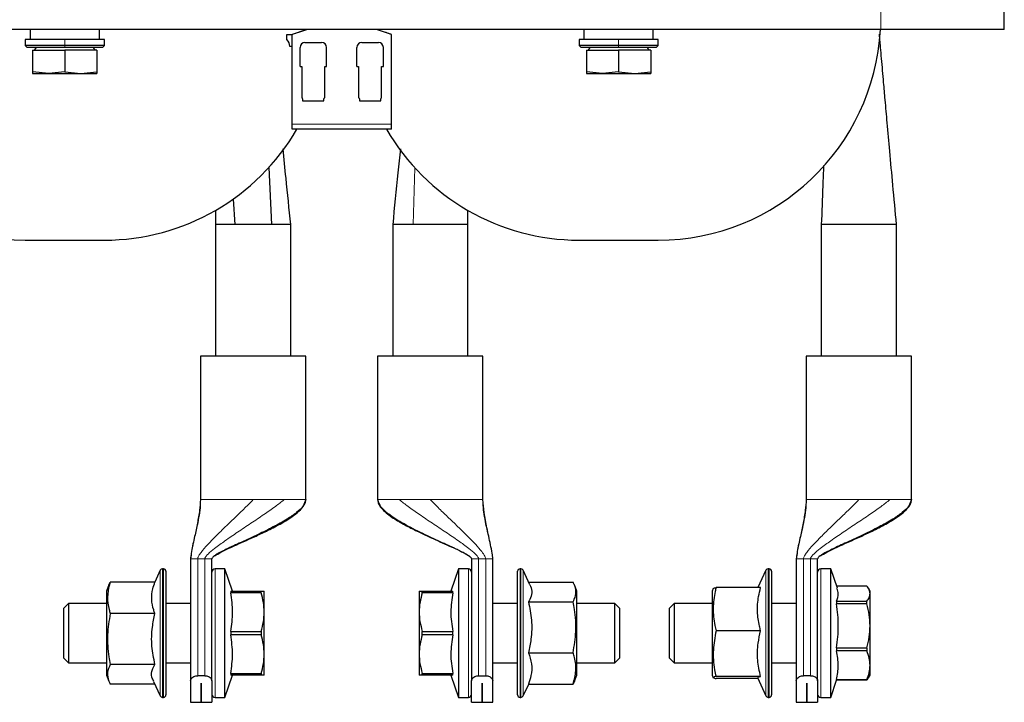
# Model space of a CAD drawing. Header units: millimetres. Extents: x 5 to 418, y 2 to 292.
# Tile 4 of 23: x 105 to 155, y 81 to 116. Entities that reach past the tile are written whole.
import ezdxf

# ---------------------------------------------------------------- set-up
doc = ezdxf.new("R2010")
doc.units = ezdxf.units.MM

msp = doc.modelspace()

# ---------------------------------------------------------------- linework, layer by layer
at = {"color": 7, "linetype": 'Continuous', "lineweight": 18}
for p, q in [((148.8061, 115.4096), (148.8061, 116.4096)), ((107.5561, 114.9096), (107.5561, 114.6096)), ((107.5561, 114.5096), (107.5561, 114.6096)), ((135.5561, 114.9096), (135.5561, 114.6096)), ((135.5561, 114.5096), (135.5561, 114.6096)), ((124.0686, 110.6221), (119.0436, 110.6221)), ((125.1744, 105.5471), (125.255, 108.4165)), ((114.4161, 91.6346), (114.4214, 91.6346)), ((118.5117, 91.6346), (118.6436, 91.6346)), ((119.7359, 91.6346), (119.7411, 91.6346)), ((123.3711, 91.6346), (123.3764, 91.6346)), ((124.4686, 91.6346), (124.6005, 91.6346)), ((128.6909, 91.6346), (128.6961, 91.6346)), ((145.0411, 91.6346), (145.0464, 91.6346)), ((149.1367, 91.6346), (149.2686, 91.6346)), ((150.3609, 91.6346), (150.3661, 91.6346)), ((114.6328, 88.6346), (114.2744, 88.6346)), ((114.2744, 82.7308), (114.2744, 88.6346)), ((114.7493, 88.6346), (114.6328, 88.6346)), ((114.6328, 88.6346), (114.6328, 82.7308)), ((128.4794, 88.6346), (128.3629, 88.6346)), ((128.8378, 88.6346), (128.4794, 88.6346)), ((128.4794, 82.7308), (128.4794, 88.6346)), ((128.8378, 88.6346), (128.8378, 82.7308)), ((145.2578, 88.6346), (144.8994, 88.6346)), ((144.8994, 82.7308), (144.8994, 88.6346)), ((145.3743, 88.6346), (145.2578, 88.6346)), ((145.2578, 88.6346), (145.2578, 82.7308)), ((112.4957, 88.1346), (112.4957, 81.6346)), ((112.5411, 81.6346), (112.5411, 88.1346)), ((115.1536, 81.6346), (115.1536, 88.1346)), ((127.9586, 88.1346), (127.9586, 81.6346)), ((130.5711, 88.1346), (130.5711, 81.6346)), ((130.6165, 81.6346), (130.6165, 88.1346)), ((143.1207, 88.1346), (143.1207, 81.6346)), ((143.1661, 81.6346), (143.1661, 88.1346)), ((145.7786, 81.6346), (145.7786, 88.1346)), ((112.3825, 81.7068), (112.3825, 88.0624)), ((130.7298, 88.0624), (130.7298, 81.7068)), ((143.0075, 81.7068), (143.0075, 88.0624))]:
    msp.add_line(p, q, dxfattribs=at)
at = {"color": 7, "linetype": 'Continuous', "lineweight": 25}
for p, q in [((155.0561, 115.4096), (155.0561, 116.4096)), ((148.8061, 115.4096), (66.3061, 115.4096)), ((105.8061, 115.4096), (105.8061, 114.9096)), ((109.3061, 114.9096), (109.3061, 115.4096)), ((118.7811, 114.9006), (118.7811, 115.1596)), ((118.7811, 115.1596), (119.0436, 115.1596)), ((119.7936, 115.4096), (119.0436, 115.1659)), ((119.0436, 110.6221), (119.0436, 115.1659)), ((124.0686, 115.1659), (123.3186, 115.4096)), ((124.0686, 110.6221), (124.0686, 115.1659)), ((133.8061, 115.4096), (133.8061, 114.9096)), ((137.3061, 114.9096), (137.3061, 115.4096)), ((155.0561, 115.4096), (148.8061, 115.4096)), ((105.5561, 114.9096), (105.5561, 114.6096)), ((107.5561, 114.9096), (105.5561, 114.9096)), ((105.5561, 114.6096), (105.6561, 114.5096)), ((107.5561, 114.6096), (105.5561, 114.6096)), ((107.5561, 114.5096), (105.6561, 114.5096)), ((106.1024, 114.5096), (106.0158, 114.3596)), ((109.5561, 114.9096), (107.5561, 114.9096)), ((109.5561, 114.6096), (107.5561, 114.6096)), ((109.4561, 114.5096), (107.5561, 114.5096)), ((109.0965, 114.3596), (109.0099, 114.5096)), ((109.4561, 114.5096), (109.5561, 114.6096)), ((109.5561, 114.6096), (109.5561, 114.9096)), ((119.0436, 114.5596), (118.9311, 114.5596)), ((119.4499, 113.5346), (119.4499, 114.5096)), ((119.6999, 114.7596), (120.5374, 114.7596)), ((120.7874, 113.5346), (120.7874, 114.5096)), ((122.3249, 113.5346), (122.3249, 114.5096)), ((122.5749, 114.7596), (123.4124, 114.7596)), ((123.6624, 113.5346), (123.6624, 114.5096)), ((133.5561, 114.9096), (133.5561, 114.6096)), ((135.5561, 114.9096), (133.5561, 114.9096)), ((133.5561, 114.6096), (133.6561, 114.5096)), ((135.5561, 114.6096), (133.5561, 114.6096)), ((135.5561, 114.5096), (133.6561, 114.5096)), ((134.1024, 114.5096), (134.0158, 114.3596)), ((137.5561, 114.9096), (135.5561, 114.9096)), ((137.5561, 114.6096), (135.5561, 114.6096)), ((137.4561, 114.5096), (135.5561, 114.5096)), ((137.0965, 114.3596), (137.0099, 114.5096)), ((137.4561, 114.5096), (137.5561, 114.6096)), ((137.5561, 114.6096), (137.5561, 114.9096)), ((105.9311, 114.3596), (105.9311, 113.2761)), ((105.9311, 114.3596), (107.5561, 114.3596)), ((107.5561, 114.3596), (107.5561, 113.2761)), ((109.1811, 114.3596), (107.5561, 114.3596)), ((109.1811, 114.3596), (109.1811, 113.2761)), ((133.9311, 114.3596), (133.9311, 113.2761)), ((133.9311, 114.3596), (135.5561, 114.3596)), ((135.5561, 114.3596), (135.5561, 113.2761)), ((137.1811, 114.3596), (135.5561, 114.3596)), ((137.1811, 114.3596), (137.1811, 113.2761)), ((119.4499, 113.5346), (119.5374, 113.5346)), ((119.5374, 113.5346), (119.5374, 111.9658)), ((120.6999, 111.9658), (120.6999, 113.5346)), ((120.6999, 113.5346), (120.7874, 113.5346)), ((122.3249, 113.5346), (122.4124, 113.5346)), ((122.4124, 113.5346), (122.4124, 111.9658)), ((123.5749, 111.9658), (123.5749, 113.5346)), ((123.5749, 113.5346), (123.6624, 113.5346)), ((106.7436, 113.1846), (105.9311, 113.2761)), ((105.9311, 113.1846), (106.7436, 113.1846)), ((107.5561, 113.2761), (106.7436, 113.1846)), ((106.7436, 113.1846), (108.3686, 113.1846)), ((107.5561, 113.2761), (108.3686, 113.1846)), ((108.3686, 113.1846), (109.1811, 113.2761)), ((108.3686, 113.1846), (109.1811, 113.1846)), ((134.7436, 113.1846), (133.9311, 113.2761)), ((133.9311, 113.1846), (134.7436, 113.1846)), ((135.5561, 113.2761), (134.7436, 113.1846)), ((134.7436, 113.1846), (136.3686, 113.1846)), ((135.5561, 113.2761), (136.3686, 113.1846)), ((136.3686, 113.1846), (137.1811, 113.2761)), ((136.3686, 113.1846), (137.1811, 113.1846)), ((119.5374, 111.9658), (119.5665, 111.9367)), ((119.5811, 111.9014), (119.5811, 111.8096)), ((119.5811, 111.8096), (120.1186, 111.8096)), ((120.1186, 111.8096), (120.6561, 111.8096)), ((120.6561, 111.8096), (120.6561, 111.9014)), ((120.6708, 111.9367), (120.6999, 111.9658)), ((122.4124, 111.9658), (122.4415, 111.9367)), ((122.4561, 111.9014), (122.4561, 111.8096)), ((122.4561, 111.8096), (122.9936, 111.8096)), ((122.9936, 111.8096), (123.5311, 111.8096)), ((123.5311, 111.8096), (123.5311, 111.9014)), ((123.5458, 111.9367), (123.5749, 111.9658)), ((119.0436, 110.3721), (119.0436, 110.6221)), ((124.0686, 110.3721), (124.0686, 110.6221)), ((124.0686, 110.3721), (119.0436, 110.3721)), ((117.8716, 108.4323), (118.0045, 105.5471)), ((116.0713, 106.8382), (116.1527, 105.5471)), ((115.1736, 106.2693), (115.1786, 105.5471)), ((127.9336, 105.5471), (127.9387, 106.2745)), ((115.1786, 105.5471), (115.1786, 98.8846)), ((116.1527, 105.5471), (115.1786, 105.5471)), ((118.0045, 105.5471), (116.1527, 105.5471)), ((118.9786, 105.5471), (118.0045, 105.5471)), ((118.9786, 98.8846), (118.9786, 105.5471)), ((124.1336, 105.5471), (124.1336, 98.8846)), ((125.1744, 105.5471), (124.1336, 105.5471)), ((127.9336, 105.5471), (125.1744, 105.5471)), ((127.9336, 98.8846), (127.9336, 105.5471)), ((145.8036, 105.5471), (145.8036, 98.8846)), ((149.6036, 105.5471), (145.8036, 105.5471)), ((149.6036, 98.8846), (149.6036, 105.5471)), ((105.5561, 104.7596), (109.5561, 104.7596)), ((133.5561, 104.7596), (137.5561, 104.7596)), ((114.4161, 98.8846), (114.4161, 91.6346)), ((119.7411, 98.8846), (114.4161, 98.8846)), ((119.7411, 91.6346), (119.7411, 98.8846)), ((123.3711, 98.8846), (123.3711, 91.6346)), ((126.0336, 98.8846), (123.3711, 98.8846)), ((128.6961, 98.8846), (126.0336, 98.8846)), ((128.6961, 91.6346), (128.6961, 98.8846)), ((145.0411, 98.8846), (145.0411, 91.6346)), ((150.3661, 98.8846), (145.0411, 98.8846)), ((150.3661, 91.6346), (150.3661, 98.8846)), ((113.9161, 88.6346), (113.9161, 82.4678)), ((114.9911, 82.4678), (114.9911, 88.6346)), ((128.1211, 88.6346), (128.1211, 82.4678)), ((129.1961, 82.4678), (129.1961, 88.6346)), ((144.5411, 88.6346), (144.5411, 82.4678)), ((145.6161, 82.4678), (145.6161, 88.6346)), ((112.5411, 88.1346), (112.4957, 88.1346)), ((115.6536, 88.1346), (115.1536, 88.1346)), ((116.0384, 87.0096), (115.6536, 88.1346)), ((115.6536, 81.6346), (115.6536, 88.1346)), ((127.4586, 88.1346), (127.0738, 87.0096)), ((127.9586, 88.1346), (127.4586, 88.1346)), ((127.4586, 88.1346), (127.4586, 81.6346)), ((130.6165, 88.1346), (130.5711, 88.1346)), ((143.1661, 88.1346), (143.1207, 88.1346)), ((146.2786, 88.1346), (145.7786, 88.1346)), ((146.6146, 87.1522), (146.2786, 88.1346)), ((146.2786, 81.6346), (146.2786, 88.1346)), ((112.3825, 88.0624), (112.1016, 87.4601)), ((112.6661, 88.0096), (112.6661, 81.7596)), ((130.4461, 81.7596), (130.4461, 88.0096)), ((131.0755, 87.321), (130.7298, 88.0624)), ((143.0075, 88.0624), (142.5997, 87.188)), ((143.2911, 88.0096), (143.2911, 81.7596)), ((109.79, 87.3192), (109.6661, 87.0096)), ((109.7903, 87.3191), (109.8553, 87.4601)), ((112.1121, 87.4601), (109.8553, 87.4601)), ((131.0106, 87.4601), (133.2569, 87.4601)), ((133.4461, 87.0096), (133.3223, 87.3191)), ((140.3449, 87.1441), (140.2911, 87.0096)), ((142.7371, 87.188), (140.4803, 87.188)), ((148.1046, 87.2664), (146.5756, 87.2664)), ((148.2661, 87.0096), (148.1854, 87.1495)), ((109.6661, 87.0096), (109.6661, 83.5895)), ((115.9427, 87.0096), (115.9427, 86.9218)), ((115.9427, 87.0096), (117.4796, 87.0096)), ((117.4796, 86.9218), (115.9427, 86.9218)), ((117.4796, 86.9218), (117.4796, 87.0096)), ((117.6411, 85.9471), (117.6411, 87.0096)), ((125.4711, 87.0096), (125.4711, 85.9471)), ((125.6326, 86.9218), (125.6326, 87.0096)), ((125.6326, 87.0096), (127.1695, 87.0096)), ((127.1695, 86.9218), (125.6326, 86.9218)), ((127.1695, 86.9218), (127.1695, 87.0096)), ((133.4461, 84.0732), (133.4461, 87.0096)), ((140.2911, 87.0096), (140.2911, 83.0914)), ((148.2661, 86.8814), (148.2661, 87.0096)), ((148.2661, 85.2536), (148.2661, 86.8814)), ((107.7411, 86.3846), (107.4911, 86.1346)), ((107.4911, 86.1346), (107.4911, 85.5096)), ((109.6661, 86.3846), (107.7411, 86.3846)), ((107.7411, 86.3846), (107.7411, 83.3846)), ((113.9161, 86.3846), (112.6661, 86.3846)), ((130.4461, 86.3846), (129.1961, 86.3846)), ((131.0001, 86.4681), (133.2569, 86.4681)), ((135.3711, 86.3846), (133.4461, 86.3846)), ((135.6211, 86.1346), (135.3711, 86.3846)), ((135.3711, 83.3846), (135.3711, 86.3846)), ((135.6211, 83.6346), (135.6211, 86.1346)), ((138.3661, 86.3846), (138.1161, 86.1346)), ((138.1161, 86.1346), (138.1161, 85.1017)), ((140.2911, 86.3846), (138.3661, 86.3846)), ((138.3661, 86.3846), (138.3661, 83.3846)), ((144.5411, 86.3846), (143.2911, 86.3846)), ((146.5677, 86.4965), (146.5677, 86.362)), ((146.5677, 86.4965), (148.1046, 86.4965)), ((148.1046, 86.362), (146.5677, 86.362)), ((148.1046, 86.362), (148.1046, 86.4965)), ((112.1121, 85.8767), (109.8553, 85.8767)), ((117.6411, 83.8221), (117.6411, 85.9471)), ((125.4711, 85.9471), (125.4711, 83.8221)), ((107.4911, 85.5096), (107.4911, 83.6346)), ((148.2661, 83.2568), (148.2661, 85.2536)), ((115.9427, 84.9724), (115.9427, 84.7968)), ((115.9427, 84.9724), (117.4796, 84.9724)), ((117.4796, 84.7968), (115.9427, 84.7968)), ((117.4796, 84.9724), (117.4796, 84.7968)), ((125.6326, 84.7968), (125.6326, 84.9724)), ((125.6326, 84.9724), (127.1695, 84.9724)), ((127.1695, 84.7968), (125.6326, 84.7968)), ((127.1695, 84.7968), (127.1695, 84.9724)), ((138.1161, 85.1017), (138.1161, 83.6346)), ((142.7371, 84.9956), (140.4803, 84.9956)), ((146.5677, 84.1452), (146.5677, 83.9802)), ((146.5677, 84.1452), (148.1046, 84.1452)), ((148.1046, 84.1452), (148.1046, 83.9802)), ((107.4911, 83.6346), (107.7411, 83.3846)), ((117.6411, 82.7596), (117.6411, 83.8221)), ((125.4711, 83.8221), (125.4711, 82.7596)), ((131.0001, 83.8925), (133.2569, 83.8925)), ((133.4461, 82.7596), (133.4461, 84.0732)), ((135.3711, 83.3846), (135.6211, 83.6346)), ((138.1161, 83.6346), (138.3661, 83.3846)), ((148.1046, 83.9802), (146.5677, 83.9802)), ((107.7411, 83.3846), (109.6661, 83.3846)), ((109.6661, 83.5895), (109.6661, 82.7596)), ((112.1121, 83.3011), (109.8553, 83.3011)), ((112.6661, 83.3846), (113.9161, 83.3846)), ((129.1961, 83.3846), (130.4461, 83.3846)), ((133.4461, 83.3846), (135.3711, 83.3846)), ((138.3661, 83.3846), (140.2911, 83.3846)), ((143.2911, 83.3846), (144.5411, 83.3846)), ((148.2661, 82.7596), (148.2661, 83.2568)), ((109.6661, 82.7596), (109.79, 82.45)), ((114.6328, 82.7308), (114.2744, 82.7308)), ((115.6536, 81.6346), (116.0384, 82.7596)), ((115.9427, 82.8474), (115.9427, 82.7596)), ((115.9427, 82.8474), (117.4796, 82.8474)), ((117.4796, 82.7596), (115.9427, 82.7596)), ((117.4796, 82.8474), (117.4796, 82.7596)), ((125.6326, 82.8474), (127.1695, 82.8474)), ((125.6326, 82.7596), (125.6326, 82.8474)), ((127.1695, 82.7596), (125.6326, 82.7596)), ((127.0738, 82.7596), (127.4586, 81.6346)), ((127.1695, 82.7596), (127.1695, 82.8474)), ((128.4794, 82.7308), (128.8378, 82.7308)), ((133.3223, 82.4501), (133.4461, 82.7596)), ((140.2911, 83.0914), (140.2911, 82.7596)), ((140.2911, 82.7596), (140.3449, 82.6251)), ((142.7371, 82.6921), (140.4803, 82.6921)), ((145.2578, 82.7308), (144.8994, 82.7308)), ((148.1854, 82.6197), (148.2661, 82.7596)), ((112.1016, 82.3091), (109.8553, 82.3091)), ((112.039, 82.4433), (112.3825, 81.7068)), ((113.9161, 82.4678), (113.9161, 81.3846)), ((114.4524, 82.3503), (114.4549, 82.3503)), ((114.4524, 81.3846), (114.4524, 82.3503)), ((114.4549, 82.3503), (114.4549, 81.3846)), ((114.9911, 82.4678), (114.9911, 81.3846)), ((128.1211, 81.3846), (128.1211, 82.4678)), ((128.6574, 82.3503), (128.6599, 82.3503)), ((128.6574, 81.3846), (128.6574, 82.3503)), ((128.6599, 82.3503), (128.6599, 81.3846)), ((129.1961, 81.3846), (129.1961, 82.4678)), ((130.7298, 81.7068), (131.0106, 82.3091)), ((131.0001, 82.3091), (133.2569, 82.3091)), ((142.5997, 82.5812), (140.4803, 82.5812)), ((142.5748, 82.6346), (143.0075, 81.7068)), ((144.5411, 82.4678), (144.5411, 81.3846)), ((145.0774, 82.3503), (145.0799, 82.3503)), ((145.0774, 81.3846), (145.0774, 82.3503)), ((145.0799, 82.3503), (145.0799, 81.3846)), ((145.6161, 82.4678), (145.6161, 81.3846)), ((146.2786, 81.6346), (146.5756, 82.5028)), ((146.5677, 82.5333), (146.5677, 82.5028)), ((146.5677, 82.5333), (148.1046, 82.5333)), ((148.1046, 82.5028), (146.5677, 82.5028)), ((148.1792, 82.6233), (148.1046, 82.5028)), ((148.1046, 82.5333), (148.1046, 82.5028)), ((112.4957, 81.6346), (112.5411, 81.6346)), ((113.9161, 81.3846), (114.4524, 81.3846)), ((114.4549, 81.3846), (114.9911, 81.3846)), ((115.1536, 81.6346), (115.6536, 81.6346)), ((127.4586, 81.6346), (127.9586, 81.6346)), ((128.1211, 81.3846), (128.6574, 81.3846)), ((128.6599, 81.3846), (129.1961, 81.3846)), ((130.5711, 81.6346), (130.6165, 81.6346)), ((143.1207, 81.6346), (143.1661, 81.6346)), ((144.5411, 81.3846), (145.0774, 81.3846)), ((145.0799, 81.3846), (145.6161, 81.3846)), ((145.7786, 81.6346), (146.2786, 81.6346))]:
    msp.add_line(p, q, dxfattribs=at)
for centre, radius, start, end in [((105.5561, 116.0096), 11.25, 183.05723, 270), ((137.5561, 116.0096), 11.25, 270, 356.94277), ((118.4686, 114.5596), 0.4625, 360, 47.49336), ((119.6999, 114.5096), 0.25, 90, 180), ((120.5374, 114.5096), 0.25, 0, 90), ((122.5749, 114.5096), 0.25, 90, 180), ((123.4124, 114.5096), 0.25, 0, 90), ((119.5311, 111.9014), 0.05, 0, 45), ((120.7061, 111.9014), 0.05, 135, 180), ((122.4061, 111.9014), 0.05, 0, 45), ((123.5811, 111.9014), 0.05, 135, 180), ((109.5561, 116.0096), 11.25, 270, 329.92646), ((133.5561, 116.0096), 11.25, 210.07354, 270), ((112.4957, 88.0096), 0.125, 90, 155), ((112.5411, 88.0096), 0.125, 0, 90), ((115.1536, 87.9721), 0.1625, 90, 180), ((127.9586, 87.9721), 0.1625, 360, 90), ((130.5711, 88.0096), 0.125, 90, 180), ((130.6165, 88.0096), 0.125, 25, 90), ((143.1207, 88.0096), 0.125, 90, 155), ((143.1661, 88.0096), 0.125, 0, 90), ((145.7786, 87.9721), 0.1625, 90, 180), ((112.4957, 81.7596), 0.125, 205, 270), ((112.5411, 81.7596), 0.125, 270, 360), ((115.1536, 81.7971), 0.1625, 180, 270), ((127.9586, 81.7971), 0.1625, 270, 0), ((130.5711, 81.7596), 0.125, 180, 270), ((130.6165, 81.7596), 0.125, 270, 335), ((143.1207, 81.7596), 0.125, 205, 270), ((143.1661, 81.7596), 0.125, 270, 360), ((145.7786, 81.7971), 0.1625, 180, 270)]:
    msp.add_arc(centre, radius, start, end, dxfattribs=at)
for points, knots in [([(119.0436, 115.1659), (119.0663, 115.1733), (119.1567, 115.2026), (119.4283, 115.2909), (119.6606, 115.3664), (119.7936, 115.4096)], [0, 0, 0, 0, 0.1249791, 0.499128, 1, 1, 1, 1]), ([(124.0686, 115.1659), (124.0497, 115.1721), (123.9614, 115.2007), (123.6881, 115.2896), (123.4514, 115.3665), (123.3186, 115.4096)], [0, 0, 0, 0, 0.1071494, 0.4989926, 1, 1, 1, 1]), ([(149.6036, 105.5471), (149.5433, 106.2133), (149.4312, 107.4511), (149.2738, 109.1685), (149.1439, 110.605), (149.0411, 111.7619), (148.9641, 112.6399), (148.9037, 113.3396), (148.8523, 113.929), (148.809, 114.4112), (148.7825, 114.7074), (148.7702, 114.845), (148.7598, 114.9601), (148.7494, 115.0746), (148.7419, 115.151), (148.7396, 115.1755)], [0, 0, 0, 0, 0.2070405, 0.3846505, 0.5329673, 0.6521371, 0.7423257, 0.8037947, 0.8672823, 0.9251076, 0.9520223, 0.9588872, 0.9671751, 0.9894889, 1, 1, 1, 1]), ([(105.9311, 113.2761), (105.9311, 113.2743), (105.9311, 113.2183), (105.9311, 113.2012), (105.9311, 113.1846)], [0, 0, 0, 0, 0.031485, 1, 1, 1, 1]), ([(109.1811, 113.2761), (109.1811, 113.2743), (109.1811, 113.2183), (109.1811, 113.2012), (109.1811, 113.1846)], [0, 0, 0, 0, 0.031485, 1, 1, 1, 1]), ([(133.9311, 113.2761), (133.9311, 113.2743), (133.9311, 113.2183), (133.9311, 113.2012), (133.9311, 113.1846)], [0, 0, 0, 0, 0.031485, 1, 1, 1, 1]), ([(137.1811, 113.2761), (137.1811, 113.2743), (137.1811, 113.2183), (137.1811, 113.2012), (137.1811, 113.1846)], [0, 0, 0, 0, 0.031485, 1, 1, 1, 1]), ([(118.9787, 105.5471), (118.8993, 106.3314), (118.7702, 107.6058), (118.6412, 108.8802), (118.5915, 109.3702)], [0, 0, 0, 0, 0.6154526, 1, 1, 1, 1]), ([(124.5214, 109.3774), (124.4805, 108.9728), (124.3512, 107.696), (124.2219, 106.4192), (124.1335, 105.5471)], [0, 0, 0, 0, 0.3169066, 1, 1, 1, 1]), ([(145.9168, 108.5292), (145.9038, 108.1883), (145.8661, 107.1943), (145.8284, 106.2002), (145.8036, 105.5471)], [0, 0, 0, 0, 0.3429089, 1, 1, 1, 1]), ([(114.4161, 91.6346), (114.4042, 91.4548), (114.3778, 91.0555), (114.2581, 90.4378), (114.1191, 89.7444), (113.9755, 89.1452), (113.9308, 88.7609), (113.9161, 88.6346)], [0, 0, 0, 0, 0.17741, 0.3939826, 0.6188934, 0.8748092, 1, 1, 1, 1]), ([(119.7359, 91.6346), (119.7008, 91.5255), (119.624, 91.2863), (119.2589, 90.9623), (118.7525, 90.6104), (118.0942, 90.2459), (117.3132, 89.8619), (116.5135, 89.4945), (115.8699, 89.1992), (115.4419, 88.9849), (115.2137, 88.8554), (115.0699, 88.7569), (115.008, 88.6867), (114.9929, 88.6536), (114.9917, 88.6406), (114.9911, 88.6346)], [0, 0, 0, 0, 0.078023, 0.1711239, 0.2788008, 0.4186654, 0.5637293, 0.7217244, 0.8571886, 0.9114746, 0.9542052, 0.9837001, 0.9942102, 0.9973106, 1, 1, 1, 1]), ([(115.1228, 88.7853), (115.2312, 88.8521), (115.4666, 88.9972), (115.852, 89.1739), (116.4416, 89.4437), (117.1046, 89.7365), (117.8663, 90.0964), (118.575, 90.4651), (119.1942, 90.8478), (119.573, 91.2157), (119.7171, 91.4508), (119.7333, 91.575), (119.7411, 91.6346)], [0, 0, 0, 0, 0.0692142, 0.1503453, 0.2283592, 0.4215697, 0.5420069, 0.6838486, 0.8539112, 0.9329747, 0.9678258, 1, 1, 1, 1]), ([(123.3711, 91.6346), (123.3763, 91.5855), (123.387, 91.4848), (123.4853, 91.2921), (123.7515, 90.9885), (124.2246, 90.6545), (124.8288, 90.3087), (125.3788, 90.0336), (125.8667, 89.8042), (126.3042, 89.6054), (126.8874, 89.3444), (127.4574, 89.0888), (127.8967, 88.8571), (128.0599, 88.7381), (128.106, 88.6819), (128.1191, 88.654), (128.1205, 88.6408), (128.1211, 88.6346)], [0, 0, 0, 0, 0.025576, 0.0523894, 0.111028, 0.2346485, 0.3521389, 0.4744253, 0.5552676, 0.633408, 0.7250836, 0.8886236, 0.959127, 0.9841092, 0.9931016, 0.9967597, 1, 1, 1, 1]), ([(129.1961, 88.6346), (129.1866, 88.7306), (129.1624, 88.9733), (129.0486, 89.4946), (128.9065, 90.1805), (128.7491, 90.9368), (128.7126, 91.4178), (128.6961, 91.6346)], [0, 0, 0, 0, 0.0949928, 0.2401729, 0.5250593, 0.7859677, 1, 1, 1, 1]), ([(145.0411, 91.6346), (145.0292, 91.4548), (145.0028, 91.0555), (144.8831, 90.4378), (144.7441, 89.7444), (144.6005, 89.1452), (144.5558, 88.7609), (144.5411, 88.6346)], [0, 0, 0, 0, 0.17741, 0.3939826, 0.6188934, 0.8748092, 1, 1, 1, 1]), ([(150.3609, 91.6346), (150.3258, 91.5255), (150.249, 91.2863), (149.8839, 90.9623), (149.3775, 90.6104), (148.7192, 90.2459), (147.9382, 89.8619), (147.1385, 89.4945), (146.4949, 89.1992), (146.0669, 88.9849), (145.8387, 88.8554), (145.6949, 88.7569), (145.633, 88.6867), (145.6179, 88.6536), (145.6167, 88.6406), (145.6161, 88.6346)], [0, 0, 0, 0, 0.078023, 0.1711239, 0.2788008, 0.4186654, 0.5637293, 0.7217244, 0.8571886, 0.9114746, 0.9542052, 0.9837001, 0.9942102, 0.9973106, 1, 1, 1, 1]), ([(145.7478, 88.7853), (145.8562, 88.8521), (146.0916, 88.9972), (146.477, 89.1739), (147.0666, 89.4437), (147.7296, 89.7365), (148.4913, 90.0964), (149.2, 90.4651), (149.8192, 90.8478), (150.198, 91.2157), (150.3421, 91.4508), (150.3583, 91.575), (150.3661, 91.6346)], [0, 0, 0, 0, 0.0692142, 0.1503453, 0.2283592, 0.4215697, 0.5420069, 0.6838486, 0.8539112, 0.9329747, 0.9678258, 1, 1, 1, 1]), ([(109.8553, 87.4601), (109.8406, 87.4134), (109.7626, 87.1654), (109.6851, 86.7022), (109.7499, 86.2174), (109.8347, 85.9435), (109.8553, 85.8767)], [0, 0, 0, 0, 0.0896818, 0.4753516, 0.8719637, 1, 1, 1, 1]), ([(112.1121, 85.8767), (112.0906, 85.936), (112.0061, 86.1685), (111.9249, 86.5886), (111.9736, 87.0627), (112.074, 87.3508), (112.1121, 87.4601)], [0, 0, 0, 0, 0.1139925, 0.447245, 0.7902647, 1, 1, 1, 1]), ([(131.0714, 87.319), (131.0829, 87.2974), (131.1518, 87.1668), (131.1847, 86.9173), (131.1082, 86.6542), (131.0217, 86.5052), (131.0001, 86.4681)], [0, 0, 0, 0, 0.0772949, 0.4661282, 0.8669041, 1, 1, 1, 1]), ([(133.2569, 86.4681), (133.2776, 86.5099), (133.3605, 86.6779), (133.4273, 86.9815), (133.3515, 87.2718), (133.2716, 87.4308), (133.2569, 87.4601)], [0, 0, 0, 0, 0.1280361, 0.5135986, 0.9103184, 1, 1, 1, 1]), ([(140.4803, 87.188), (140.4656, 87.1233), (140.3876, 86.7799), (140.3101, 86.1386), (140.3749, 85.4673), (140.4597, 85.0881), (140.4803, 84.9956)], [0, 0, 0, 0, 0.0896818, 0.4753516, 0.8719637, 1, 1, 1, 1]), ([(140.3636, 87.1366), (140.3693, 87.1483), (140.3779, 87.1656), (140.4553, 87.1826), (140.4803, 87.188)], [0, 0, 0, 0, 0.6765242, 1, 1, 1, 1]), ([(142.7371, 84.9956), (142.7156, 85.0777), (142.6311, 85.3997), (142.5499, 85.9813), (142.5986, 86.6377), (142.699, 87.0367), (142.7371, 87.188)], [0, 0, 0, 0, 0.1139925, 0.447245, 0.7902647, 1, 1, 1, 1]), ([(146.5677, 86.4965), (146.618, 86.6231), (146.704, 86.8396), (146.6285, 87.0562), (146.5972, 87.1462)], [0, 0, 0, 0, 0.5844873, 1, 1, 1, 1]), ([(148.2661, 86.8814), (148.2582, 86.9459), (148.2421, 87.0761), (148.1508, 87.2025), (148.1046, 87.2664)], [0, 0, 0, 0, 0.4952208, 1, 1, 1, 1]), ([(115.9427, 84.9724), (115.9692, 85.1335), (116.0224, 85.4568), (116.0463, 85.9461), (116.0225, 86.4364), (115.9694, 86.7596), (115.9427, 86.9218)], [0, 0, 0, 0, 0.2492573, 0.4999998, 0.7491478, 1, 1, 1, 1]), ([(117.4796, 87.0096), (117.525, 87.0096), (117.6166, 87.0096), (117.6329, 87.0096), (117.6411, 87.0096)], [0, 0, 0, 0, 0.4959401, 1, 1, 1, 1]), ([(117.6411, 85.9471), (117.6332, 86.1103), (117.6171, 86.4399), (117.5258, 86.7602), (117.4796, 86.9218)], [0, 0, 0, 0, 0.4952208, 1, 1, 1, 1]), ([(125.4711, 87.0096), (125.4791, 87.0096), (125.4951, 87.0096), (125.5865, 87.0096), (125.6326, 87.0096)], [0, 0, 0, 0, 0.49522081, 1, 1, 1, 1]), ([(125.6326, 86.9218), (125.5872, 86.763), (125.4957, 86.4428), (125.4793, 86.1132), (125.4711, 85.9471)], [0, 0, 0, 0, 0.4959401, 1, 1, 1, 1]), ([(127.1695, 86.9218), (127.1221, 86.6013), (127.026, 85.9516), (127.1212, 85.3017), (127.1695, 84.9724)], [0, 0, 0, 0, 0.4932478, 1, 1, 1, 1]), ([(148.1046, 86.4965), (148.15, 86.5592), (148.2416, 86.6857), (148.2579, 86.8158), (148.2661, 86.8814)], [0, 0, 0, 0, 0.4959401, 1, 1, 1, 1]), ([(131.0001, 86.4681), (131.061, 86.1616), (131.1847, 85.5393), (131.1603, 84.6644), (131.0475, 84.1211), (131.0001, 83.8925)], [0, 0, 0, 0, 0.3599192, 0.7307377, 1, 1, 1, 1]), ([(133.2569, 83.8925), (133.3159, 84.2503), (133.4358, 84.977), (133.3735, 85.8472), (133.2808, 86.3409), (133.2569, 86.4681)], [0, 0, 0, 0, 0.4185557, 0.8501619, 1, 1, 1, 1]), ([(146.5677, 84.1452), (146.5942, 84.3284), (146.6474, 84.696), (146.6713, 85.2524), (146.6475, 85.81), (146.5944, 86.1776), (146.5677, 86.362)], [0, 0, 0, 0, 0.2492573, 0.4999998, 0.7491478, 1, 1, 1, 1]), ([(148.2661, 85.2536), (148.2582, 85.4392), (148.2421, 85.814), (148.1508, 86.1782), (148.1046, 86.362)], [0, 0, 0, 0, 0.4952208, 1, 1, 1, 1]), ([(109.8553, 85.8767), (109.7963, 85.5189), (109.6764, 84.7922), (109.7387, 83.922), (109.8315, 83.4283), (109.8553, 83.3011)], [0, 0, 0, 0, 0.4185557, 0.8501619, 1, 1, 1, 1]), ([(112.1121, 83.3011), (112.0512, 83.6076), (111.9275, 84.2299), (111.9519, 85.1048), (112.0647, 85.6481), (112.1121, 85.8767)], [0, 0, 0, 0, 0.3599192, 0.7307377, 1, 1, 1, 1]), ([(117.4796, 84.9724), (117.525, 85.1312), (117.6166, 85.4514), (117.6329, 85.781), (117.6411, 85.9471)], [0, 0, 0, 0, 0.4959401, 1, 1, 1, 1]), ([(125.4711, 85.9471), (125.4791, 85.7839), (125.4951, 85.4543), (125.5865, 85.134), (125.6326, 84.9724)], [0, 0, 0, 0, 0.4952208, 1, 1, 1, 1]), ([(148.1046, 84.1452), (148.15, 84.3258), (148.2416, 84.6899), (148.2579, 85.0647), (148.2661, 85.2536)], [0, 0, 0, 0, 0.4959401, 1, 1, 1, 1]), ([(115.9427, 82.8474), (115.9901, 83.1678), (116.0862, 83.8176), (115.991, 84.4675), (115.9427, 84.7968)], [0, 0, 0, 0, 0.4932478, 1, 1, 1, 1]), ([(117.6411, 83.8221), (117.6332, 83.9853), (117.6171, 84.3149), (117.5258, 84.6352), (117.4796, 84.7968)], [0, 0, 0, 0, 0.4952208, 1, 1, 1, 1]), ([(125.6326, 84.7968), (125.5872, 84.638), (125.4957, 84.3178), (125.4793, 83.9882), (125.4711, 83.8221)], [0, 0, 0, 0, 0.4959401, 1, 1, 1, 1]), ([(127.1695, 84.7968), (127.1221, 84.4763), (127.026, 83.8266), (127.1212, 83.1767), (127.1695, 82.8474)], [0, 0, 0, 0, 0.4932478, 1, 1, 1, 1]), ([(140.4803, 84.9956), (140.4213, 84.6756), (140.3014, 84.0257), (140.3637, 83.2474), (140.4565, 82.8059), (140.4803, 82.6921)], [0, 0, 0, 0, 0.4185557, 0.8501619, 1, 1, 1, 1]), ([(142.7371, 82.6921), (142.6762, 82.9663), (142.5525, 83.5228), (142.5769, 84.3053), (142.6897, 84.7912), (142.7371, 84.9956)], [0, 0, 0, 0, 0.3599192, 0.7307377, 1, 1, 1, 1]), ([(117.4796, 82.8474), (117.525, 83.0062), (117.6166, 83.3264), (117.6329, 83.656), (117.6411, 83.8221)], [0, 0, 0, 0, 0.4959401, 1, 1, 1, 1]), ([(125.4711, 83.8221), (125.4791, 83.6589), (125.4951, 83.3293), (125.5865, 83.009), (125.6326, 82.8474)], [0, 0, 0, 0, 0.4952208, 1, 1, 1, 1]), ([(131.0001, 83.8925), (131.061, 83.7041), (131.1847, 83.3215), (131.1603, 82.7836), (131.0475, 82.4496), (131.0001, 82.3091)], [0, 0, 0, 0, 0.3599192, 0.7307377, 1, 1, 1, 1]), ([(133.2569, 82.3091), (133.3159, 82.529), (133.4358, 82.9758), (133.3735, 83.5108), (133.2808, 83.8143), (133.2569, 83.8925)], [0, 0, 0, 0, 0.4185557, 0.8501619, 1, 1, 1, 1]), ([(146.5677, 82.5333), (146.6151, 82.7711), (146.7112, 83.2534), (146.616, 83.7358), (146.5677, 83.9802)], [0, 0, 0, 0, 0.4932478, 1, 1, 1, 1]), ([(148.2661, 83.2568), (148.2582, 83.3779), (148.2421, 83.6225), (148.1508, 83.8602), (148.1046, 83.9802)], [0, 0, 0, 0, 0.4952208, 1, 1, 1, 1]), ([(109.8553, 83.3011), (109.7963, 83.1633), (109.6764, 82.8834), (109.7387, 82.5482), (109.8315, 82.3581), (109.8553, 82.3091)], [0, 0, 0, 0, 0.41855574, 0.85016189, 1, 1, 1, 1]), ([(112.0533, 82.45), (112.0182, 82.5214), (111.923, 82.7145), (111.9536, 83.0039), (112.0652, 83.2131), (112.1121, 83.3011)], [0, 0, 0, 0, 0.2534693, 0.6859575, 1, 1, 1, 1]), ([(148.1046, 82.5333), (148.15, 82.6512), (148.2416, 82.8888), (148.2579, 83.1334), (148.2661, 83.2568)], [0, 0, 0, 0, 0.4959401, 1, 1, 1, 1]), ([(113.9161, 82.4678), (113.9222, 82.5025), (113.934, 82.5708), (114.0182, 82.6557), (114.1254, 82.7104), (114.2133, 82.7295), (114.2638, 82.7306), (114.2744, 82.7308)], [0, 0, 0, 0, 0.2897266, 0.5701644, 0.7589, 0.9488943, 1, 1, 1, 1]), ([(114.6328, 82.7308), (114.667, 82.7285), (114.7354, 82.7239), (114.8275, 82.6897), (114.9072, 82.6384), (114.9694, 82.5664), (114.9902, 82.506), (114.991, 82.472), (114.9911, 82.4678)], [0, 0, 0, 0, 0.1625415, 0.324504, 0.4998447, 0.7117953, 0.9647227, 1, 1, 1, 1]), ([(117.6411, 82.7596), (117.6332, 82.7596), (117.6171, 82.7596), (117.5258, 82.7596), (117.4796, 82.7596)], [0, 0, 0, 0, 0.4952208, 1, 1, 1, 1]), ([(125.6326, 82.7596), (125.5872, 82.7596), (125.4957, 82.7596), (125.4793, 82.7596), (125.4711, 82.7596)], [0, 0, 0, 0, 0.4959401, 1, 1, 1, 1]), ([(128.1211, 82.4678), (128.1272, 82.5025), (128.139, 82.5708), (128.2232, 82.6557), (128.3304, 82.7104), (128.4183, 82.7295), (128.4688, 82.7306), (128.4794, 82.7308)], [0, 0, 0, 0, 0.2897266, 0.5701644, 0.7589, 0.9488943, 1, 1, 1, 1]), ([(128.8378, 82.7308), (128.872, 82.7285), (128.9404, 82.7239), (129.0325, 82.6897), (129.1122, 82.6384), (129.1744, 82.5664), (129.1952, 82.506), (129.196, 82.472), (129.1961, 82.4678)], [0, 0, 0, 0, 0.1625415, 0.324504, 0.4998447, 0.7117953, 0.9647227, 1, 1, 1, 1]), ([(140.4803, 82.6921), (140.4213, 82.6767), (140.3014, 82.6454), (140.3637, 82.6079), (140.4565, 82.5866), (140.4803, 82.5812)], [0, 0, 0, 0, 0.4185557, 0.8501619, 1, 1, 1, 1]), ([(142.5952, 82.6325), (142.5919, 82.6425), (142.5852, 82.6626), (142.6864, 82.6823), (142.7371, 82.6921)], [0, 0, 0, 0, 0.4984711, 1, 1, 1, 1]), ([(144.5411, 82.4678), (144.5472, 82.5025), (144.559, 82.5708), (144.6432, 82.6557), (144.7504, 82.7104), (144.8383, 82.7295), (144.8888, 82.7306), (144.8994, 82.7308)], [0, 0, 0, 0, 0.2897266, 0.5701644, 0.7589, 0.9488943, 1, 1, 1, 1]), ([(145.2578, 82.7308), (145.292, 82.7285), (145.3604, 82.7239), (145.4525, 82.6897), (145.5322, 82.6384), (145.5944, 82.5664), (145.6152, 82.506), (145.616, 82.472), (145.6161, 82.4678)], [0, 0, 0, 0, 0.1625415, 0.324504, 0.4998447, 0.7117953, 0.9647227, 1, 1, 1, 1]), ([(133.3199, 82.4536), (133.3187, 82.4473), (133.3097, 82.3986), (133.2815, 82.3508), (133.2569, 82.3091)], [0, 0, 0, 0, 0.127783, 1, 1, 1, 1])]:
    msp.add_open_spline(points, degree=3, knots=knots, dxfattribs=at)
at = {"color": 7, "linetype": 'Continuous', "lineweight": 18}
for points, knots in [([(113.9161, 88.6346), (113.9165, 88.6499), (113.9175, 88.6846), (113.9233, 88.7381), (113.9369, 88.8378), (113.9774, 89.0541), (114.0491, 89.374), (114.1434, 89.7804), (114.2464, 90.2354), (114.3412, 90.7182), (114.4192, 91.1871), (114.4207, 91.4964), (114.4214, 91.6346)], [0, 0, 0, 0, 0.010093, 0.0229149, 0.0387297, 0.0876836, 0.2107253, 0.3490478, 0.5024745, 0.6888762, 0.8610222, 1, 1, 1, 1]), ([(114.2744, 88.6346), (114.276, 88.6498), (114.2795, 88.6842), (114.3006, 88.7375), (114.3506, 88.8363), (114.5015, 89.0503), (114.7811, 89.3677), (115.1723, 89.7713), (115.6344, 90.2238), (116.1368, 90.7057), (116.6329, 91.1775), (116.941, 91.4935), (117.0786, 91.6346)], [0, 0, 0, 0, 0.0106114, 0.023956, 0.0402765, 0.0903227, 0.2148639, 0.353888, 0.507276, 0.6925843, 0.8627213, 1, 1, 1, 1]), ([(114.6328, 88.6346), (114.6343, 88.6466), (114.6376, 88.6735), (114.6582, 88.7143), (114.7077, 88.7891), (114.86, 88.9495), (115.1845, 89.2153), (115.6858, 89.5778), (116.302, 89.9969), (116.9622, 90.4355), (117.6037, 90.8668), (118.1762, 91.2591), (118.499, 91.5184), (118.6436, 91.6346)], [0, 0, 0, 0, 0.0067515, 0.0151977, 0.0256087, 0.0581535, 0.1422362, 0.2701772, 0.4208534, 0.5816979, 0.7400954, 0.8835502, 1, 1, 1, 1]), ([(128.1211, 88.6346), (128.1201, 88.6424), (128.118, 88.6595), (128.1, 88.6912), (128.0396, 88.7591), (127.8981, 88.8555), (127.6705, 88.9849), (127.2422, 89.1992), (126.5986, 89.4944), (125.7288, 89.8948), (124.822, 90.3412), (124.0715, 90.7952), (123.5307, 91.2161), (123.4242, 91.505), (123.3764, 91.6346)], [0, 0, 0, 0, 0.00348034, 0.00769901, 0.01631536, 0.04582046, 0.08856586, 0.14287059, 0.27838152, 0.43643119, 0.62061974, 0.79211891, 0.90668857, 1, 1, 1, 1]), ([(128.4794, 88.6346), (128.478, 88.6466), (128.4746, 88.6735), (128.454, 88.7143), (128.4045, 88.7891), (128.2522, 88.9495), (127.9278, 89.2153), (127.4264, 89.5778), (126.8102, 89.9969), (126.15, 90.4355), (125.5086, 90.8668), (124.936, 91.2591), (124.6133, 91.5184), (124.4686, 91.6346)], [0, 0, 0, 0, 0.0067515, 0.0151977, 0.0256087, 0.0581535, 0.1422362, 0.2701772, 0.4208534, 0.5816979, 0.7400954, 0.8835502, 1, 1, 1, 1]), ([(126.0336, 91.6346), (126.1641, 91.5006), (126.4556, 91.2011), (126.9264, 90.7523), (127.4331, 90.2668), (127.909, 89.8026), (128.3116, 89.3884), (128.602, 89.0605), (128.7647, 88.8352), (128.8287, 88.7027), (128.8351, 88.655), (128.8378, 88.6346)], [0, 0, 0, 0, 0.1302293, 0.2910809, 0.4673084, 0.642322, 0.7818736, 0.8959125, 0.9666743, 0.9857277, 1, 1, 1, 1]), ([(128.6909, 91.6346), (128.6911, 91.5034), (128.6916, 91.2102), (128.7629, 90.7646), (128.8562, 90.2787), (128.9615, 89.8121), (129.0583, 89.3948), (129.1325, 89.0644), (129.1759, 88.8371), (129.1936, 88.7033), (129.1954, 88.6551), (129.1961, 88.6346)], [0, 0, 0, 0, 0.1318183, 0.2946267, 0.4720203, 0.6471674, 0.7860377, 0.898784, 0.9680225, 0.9864052, 1, 1, 1, 1]), ([(144.5411, 88.6346), (144.5415, 88.6499), (144.5425, 88.6846), (144.5483, 88.7381), (144.5619, 88.8378), (144.6024, 89.0541), (144.6741, 89.374), (144.7684, 89.7804), (144.8714, 90.2354), (144.9662, 90.7182), (145.0442, 91.1871), (145.0457, 91.4964), (145.0464, 91.6346)], [0, 0, 0, 0, 0.010093, 0.0229149, 0.0387297, 0.0876836, 0.2107253, 0.3490478, 0.5024745, 0.6888762, 0.8610222, 1, 1, 1, 1]), ([(144.8994, 88.6346), (144.901, 88.6498), (144.9045, 88.6842), (144.9256, 88.7375), (144.9756, 88.8363), (145.1265, 89.0503), (145.4061, 89.3677), (145.7973, 89.7713), (146.2594, 90.2238), (146.7618, 90.7057), (147.2579, 91.1775), (147.566, 91.4935), (147.7036, 91.6346)], [0, 0, 0, 0, 0.0106114, 0.023956, 0.0402765, 0.0903227, 0.2148639, 0.353888, 0.507276, 0.6925843, 0.8627213, 1, 1, 1, 1]), ([(145.2578, 88.6346), (145.2593, 88.6466), (145.2626, 88.6735), (145.2832, 88.7143), (145.3327, 88.7891), (145.485, 88.9495), (145.8095, 89.2153), (146.3108, 89.5778), (146.927, 89.9969), (147.5872, 90.4355), (148.2287, 90.8668), (148.8012, 91.2591), (149.124, 91.5184), (149.2686, 91.6346)], [0, 0, 0, 0, 0.0067515, 0.0151977, 0.0256087, 0.0581535, 0.1422362, 0.2701772, 0.4208534, 0.5816979, 0.7400954, 0.8835502, 1, 1, 1, 1])]:
    msp.add_open_spline(points, degree=3, knots=knots, dxfattribs=at)
for points in [[(114.4214, 91.6346), (114.441, 91.6346), (114.4802, 91.6346), (114.6563, 91.6346), (114.9115, 91.6346), (115.2453, 91.6346), (115.6435, 91.6346), (116.0927, 91.6346), (116.5767, 91.6346), (116.9113, 91.6346), (117.0786, 91.6346)], [(117.0786, 91.6346), (117.3324, 91.6346), (117.8401, 91.6346), (118.2878, 91.6346), (118.5117, 91.6346)], [(118.6436, 91.6346), (118.7943, 91.6346), (119.0957, 91.6346), (119.4282, 91.6346), (119.6621, 91.6346), (119.7113, 91.6346), (119.7359, 91.6346)], [(123.3764, 91.6346), (123.401, 91.6346), (123.4502, 91.6346), (123.684, 91.6346), (124.0165, 91.6346), (124.3179, 91.6346), (124.4686, 91.6346)], [(124.6005, 91.6346), (124.8244, 91.6346), (125.2721, 91.6346), (125.7798, 91.6346), (126.0336, 91.6346)], [(126.0336, 91.6346), (126.2009, 91.6346), (126.5355, 91.6346), (127.0196, 91.6346), (127.4687, 91.6346), (127.867, 91.6346), (128.2007, 91.6346), (128.4559, 91.6346), (128.632, 91.6346), (128.6712, 91.6346), (128.6909, 91.6346)], [(145.0464, 91.6346), (145.066, 91.6346), (145.1052, 91.6346), (145.2813, 91.6346), (145.5365, 91.6346), (145.8703, 91.6346), (146.2685, 91.6346), (146.7177, 91.6346), (147.2017, 91.6346), (147.5363, 91.6346), (147.7036, 91.6346)], [(147.7036, 91.6346), (147.9574, 91.6346), (148.4651, 91.6346), (148.9128, 91.6346), (149.1367, 91.6346)], [(149.2686, 91.6346), (149.4193, 91.6346), (149.7207, 91.6346), (150.0532, 91.6346), (150.2871, 91.6346), (150.3363, 91.6346), (150.3609, 91.6346)], [(114.2744, 88.6346), (114.2275, 88.6346), (114.1336, 88.6346), (114.0151, 88.6346), (113.9323, 88.6346), (113.9215, 88.6346), (113.9161, 88.6346)], [(114.9911, 88.6346), (114.9878, 88.6346), (114.9811, 88.6346), (114.9286, 88.6346), (114.8512, 88.6346), (114.7833, 88.6346), (114.7493, 88.6346)], [(128.3629, 88.6346), (128.3289, 88.6346), (128.261, 88.6346), (128.1836, 88.6346), (128.1311, 88.6346), (128.1244, 88.6346), (128.1211, 88.6346)], [(129.1961, 88.6346), (129.1907, 88.6346), (129.18, 88.6346), (129.0971, 88.6346), (128.9786, 88.6346), (128.8847, 88.6346), (128.8378, 88.6346)], [(144.8994, 88.6346), (144.8525, 88.6346), (144.7586, 88.6346), (144.6401, 88.6346), (144.5573, 88.6346), (144.5465, 88.6346), (144.5411, 88.6346)], [(145.6161, 88.6346), (145.6128, 88.6346), (145.6061, 88.6346), (145.5536, 88.6346), (145.4762, 88.6346), (145.4083, 88.6346), (145.3743, 88.6346)]]:
    msp.add_open_spline(points, degree=3, dxfattribs=at)

doc.saveas('drawing.dxf')
